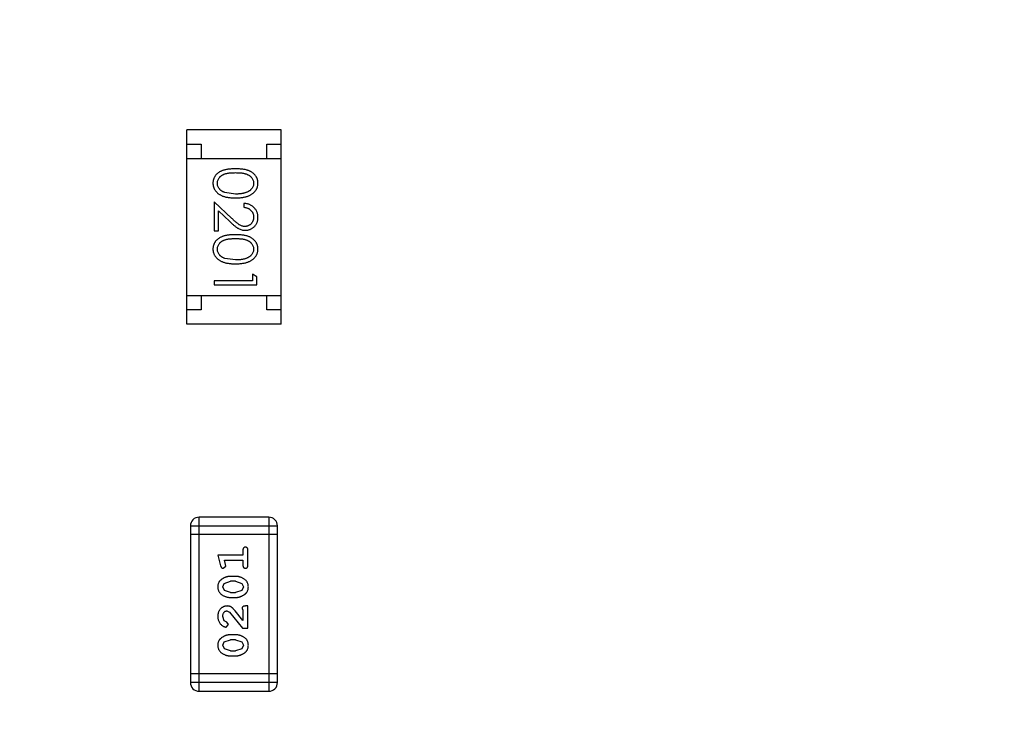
# Model space of a CAD drawing. Header units: inches. Extents: x -13 to 119, y -33 to 44.
# Tile 21 of 40: x 91.12 to 94.57, y 9.49 to 11.92. Entities that reach past the tile are written whole.
import ezdxf

# ---------------------------------------------------------------- set-up
doc = ezdxf.new("R2010")
doc.units = ezdxf.units.IN
doc.header["$LTSCALE"] = 1.21
doc.header["$MEASUREMENT"] = 0
doc.header["$PDMODE"] = 3
doc.header["$PDSIZE"] = 0.3125
doc.layers.get('0').update_dxf_attribs({"linetype": 'CONTINUOUS'})
doc.layers.get('Defpoints').update_dxf_attribs({"linetype": 'CONTINUOUS'})
doc.layers.add('DIM', color=3, linetype='CONTINUOUS')
doc.styles.get("Standard").update_dxf_attribs({"font": 'txt', "width": 0.8})
doc.dimstyles.get("Standard").update_dxf_attribs({"dimtxt": 0.15625, "dimasz": 0.1875, "dimexe": 0.125, "dimexo": 0.0625, "dimgap": 0.09, "dimtad": 0, "dimtih": 1, "dimtoh": 1, "dimzin": 4, "dimdsep": 46, "dimtxsty": 'Standard', "dimblk": '_FILLED', "dimblk1": '_FILLED', "dimblk2": '_FILLED', "dimcen": 0.09, "dimazin": 1, "dimtp": 0.01, "dimtm": 0.01, "dimtfac": 1, "dimtofl": 0, "dimtmove": 0, "dimatfit": 3, "dimldrblk": '_FILLED', "dimfxl": 1, "dimtolj": 1, "dimtzin": 4, "dimarcsym": 0})

# ---------------------------------------------------------------- blocks, each defined once
blk = doc.blocks.new('_FILLED')
at = {"color": 0, "linetype": 'ByBlock'}
blk.add_solid([(0, 0), (-1, 0.1667), (-1, -0.1667)], dxfattribs=at)
blk = doc.blocks.new('*D26')
at = {"layer": 'Defpoints', "color": 0}
for p in [(87.6825, 22.6485), (108.0025, -8.1472), (108.0025, -17.2496)]:
    blk.add_point(p, dxfattribs=at)
at = {"layer": 'DIM', "color": 0, "lineweight": -2}
for p, q in [((87.6825, 22.586), (87.6825, -17.3746)), ((108.0025, -8.2097), (108.0025, -17.3746)), ((88.8825, -17.2496), (95.9125, -17.2496)), ((106.8025, -17.2496), (99.7725, -17.2496))]:
    blk.add_line(p, q, dxfattribs=at)
at = {"layer": 'DIM', "color": 0, "lineweight": -2, "xscale": 1.2, "yscale": 1.2, "zscale": 1.2, "rotation": 180}
blk.add_blockref('_FILLED', (87.6825, -17.2496), dxfattribs=at)
at = {"layer": 'DIM', "color": 0, "lineweight": -2, "xscale": 1.2, "yscale": 1.2, "zscale": 1.2}
blk.add_blockref('_FILLED', (108.0025, -17.2496), dxfattribs=at)
at = {"layer": 'DIM', "color": 0, "insert": (97.8425, -17.2496), "char_height": 1.2, "attachment_point": 5}
blk.add_mtext('\\A1;20.32', dxfattribs=at)

msp = doc.modelspace()

# ---------------------------------------------------------------- linework, layer by layer
at = {"color": 7, "linetype": 'Continuous'}
for p, q in [((91.7084, 10.852), (91.7084, 11.532)), ((92.0384, 11.532), (91.7084, 11.532)), ((92.0384, 10.852), (92.0384, 11.532)), ((91.7084, 11.482), (91.7584, 11.482)), ((91.7584, 11.482), (91.7584, 11.432)), ((91.9884, 11.432), (91.9884, 11.482)), ((91.9884, 11.482), (92.0384, 11.482)), ((91.7084, 11.432), (92.0384, 11.432)), ((91.8787, 11.3075), (91.8409, 11.3132)), ((91.8037, 11.2806), (91.8037, 11.1787)), ((91.8657, 11.2224), (91.8037, 11.2806)), ((91.9075, 11.2748), (91.9075, 11.2614)), ((91.819, 11.1787), (91.819, 11.2485)), ((91.819, 11.2485), (91.8591, 11.2109)), ((91.8037, 11.1787), (91.819, 11.1787)), ((91.8787, 11.0767), (91.8409, 11.0824)), ((91.8037, 11.0037), (91.8037, 10.9902)), ((91.9383, 11.0037), (91.8037, 11.0037)), ((91.9383, 11.0267), (91.9383, 11.0037)), ((91.9537, 11.0179), (91.9383, 11.0267)), ((91.9537, 10.9902), (91.9537, 11.0179)), ((91.8037, 10.9902), (91.9537, 10.9902)), ((91.7084, 10.952), (92.0384, 10.952)), ((91.7584, 10.952), (91.7584, 10.902)), ((91.9884, 10.902), (91.9884, 10.952)), ((91.7584, 10.902), (91.7084, 10.902)), ((92.0384, 10.902), (91.9884, 10.902)), ((92.0384, 10.852), (91.7084, 10.852)), ((91.7514, 9.5664), (91.7514, 10.176)), ((91.9953, 10.176), (91.7514, 10.176)), ((91.9953, 10.176), (91.9953, 9.5664)), ((91.7209, 10.1455), (91.7209, 9.5969)), ((91.7209, 10.1455), (92.0257, 10.1455)), ((92.0257, 9.5969), (92.0257, 10.1455)), ((92.0257, 10.115), (91.7209, 10.115)), ((91.8167, 10.0427), (91.8266, 10.0061)), ((91.9048, 10.0427), (91.8167, 10.0427)), ((91.9048, 10.06), (91.9048, 10.0427)), ((91.9221, 10.008), (91.9221, 10.06)), ((91.8357, 9.997), (91.845, 10.0049)), ((91.844, 10.0103), (91.8398, 10.0253)), ((91.8398, 10.0253), (91.9048, 10.0253)), ((91.845, 10.0049), (91.844, 10.0103)), ((91.9048, 10.0253), (91.9048, 10.008)), ((91.8791, 9.9687), (91.8613, 9.9687)), ((91.834, 9.9317), (91.8393, 9.9438)), ((91.8398, 9.9193), (91.834, 9.9317)), ((91.8393, 9.9438), (91.8616, 9.9514)), ((91.8788, 9.9514), (91.8616, 9.9514)), ((91.8788, 9.9514), (91.9006, 9.9442)), ((91.9006, 9.9442), (91.9064, 9.9319)), ((91.9064, 9.9319), (91.9011, 9.9197)), ((91.8616, 9.9121), (91.8398, 9.9193)), ((91.8613, 9.8948), (91.8791, 9.8948)), ((91.8616, 9.9121), (91.8788, 9.9121)), ((91.9011, 9.9197), (91.8788, 9.9121)), ((91.9221, 9.8649), (91.9142, 9.8649)), ((91.9221, 9.7878), (91.9221, 9.8649)), ((91.8394, 9.8132), (91.834, 9.8281)), ((91.8485, 9.8476), (91.8582, 9.8428)), ((91.8582, 9.8428), (91.9032, 9.7878)), ((91.9048, 9.8145), (91.8778, 9.8481)), ((91.9017, 9.8562), (91.9048, 9.8507)), ((91.9048, 9.8507), (91.9048, 9.8145)), ((91.8479, 9.8082), (91.8394, 9.8132)), ((91.846, 9.7909), (91.8545, 9.7998)), ((91.8545, 9.7998), (91.8479, 9.8082)), ((91.8791, 9.7642), (91.8613, 9.7642)), ((91.9032, 9.7878), (91.9221, 9.7878)), ((91.834, 9.7272), (91.8393, 9.7393)), ((91.8398, 9.7148), (91.834, 9.7272)), ((91.8393, 9.7393), (91.8616, 9.7469)), ((91.8788, 9.7469), (91.8616, 9.7469)), ((91.8788, 9.7469), (91.9006, 9.7396)), ((91.9006, 9.7396), (91.9064, 9.7274)), ((91.9064, 9.7274), (91.9011, 9.7152)), ((91.8616, 9.7076), (91.8398, 9.7148)), ((91.8613, 9.6903), (91.8791, 9.6903)), ((91.8616, 9.7076), (91.8788, 9.7076)), ((91.9011, 9.7152), (91.8788, 9.7076)), ((92.0257, 9.6273), (91.7209, 9.6273)), ((92.0257, 9.5969), (91.7209, 9.5969)), ((91.7514, 9.5664), (91.9953, 9.5664))]:
    msp.add_line(p, q, dxfattribs=at)
for centre, start, end in [((91.7514, 10.1455), 90, 180), ((91.9953, 10.1455), 0, 90), ((91.7514, 9.5969), 180, 270), ((91.9953, 9.5969), 270, 0)]:
    msp.add_arc(centre, 0.0305, start, end, dxfattribs=at)
for points, knots in [([(91.8786, 11.396), (91.8762, 11.396), (91.8716, 11.3959), (91.8648, 11.3956), (91.8584, 11.3951), (91.8525, 11.3944), (91.847, 11.3935), (91.8418, 11.3925), (91.8371, 11.3911), (91.8328, 11.3896), (91.8288, 11.3879), (91.825, 11.3861), (91.8216, 11.3841), (91.8184, 11.3819), (91.8154, 11.3796), (91.8127, 11.3771), (91.8102, 11.3744), (91.808, 11.3717), (91.8061, 11.3687), (91.8044, 11.3657), (91.803, 11.3626), (91.8018, 11.3594), (91.8009, 11.3562), (91.8003, 11.3528), (91.7999, 11.3493), (91.7998, 11.347), (91.7998, 11.3458)], [0, 0, 0, 0, 0.068113, 0.132564, 0.193427, 0.250218, 0.303569, 0.353576, 0.400235, 0.443586, 0.484619, 0.524292, 0.56238, 0.599049, 0.63494, 0.669782, 0.704009, 0.737842, 0.771098, 0.803896, 0.836415, 0.868639, 0.900715, 0.933378, 0.966213, 1, 1, 1, 1]), ([(91.8152, 11.3454), (91.8153, 11.347), (91.8154, 11.3503), (91.8167, 11.3552), (91.8188, 11.3599), (91.8212, 11.3637), (91.8235, 11.3666), (91.8254, 11.3686), (91.8276, 11.3705), (91.8299, 11.3723), (91.8324, 11.3739), (91.8351, 11.3754), (91.838, 11.3767), (91.8411, 11.378), (91.8445, 11.3791), (91.8483, 11.38), (91.8524, 11.3808), (91.8569, 11.3814), (91.8618, 11.3819), (91.8671, 11.3822), (91.8728, 11.3825), (91.8766, 11.3825), (91.8787, 11.3825)], [0, 0, 0, 0, 0.060034, 0.120278, 0.182348, 0.247919, 0.281641, 0.315701, 0.350322, 0.385703, 0.421819, 0.459196, 0.497866, 0.538301, 0.58121, 0.628183, 0.679403, 0.734699, 0.794074, 0.858416, 0.927049, 1, 1, 1, 1]), ([(91.9575, 11.3458), (91.9575, 11.347), (91.9574, 11.3493), (91.957, 11.3528), (91.9564, 11.3562), (91.9554, 11.3595), (91.9543, 11.3627), (91.9528, 11.3658), (91.9511, 11.3688), (91.9491, 11.3718), (91.9469, 11.3746), (91.9445, 11.3773), (91.9418, 11.3797), (91.9388, 11.382), (91.9356, 11.3842), (91.9321, 11.3862), (91.9284, 11.388), (91.9245, 11.3897), (91.9202, 11.3912), (91.9155, 11.3925), (91.9104, 11.3936), (91.9048, 11.3944), (91.8989, 11.3951), (91.8925, 11.3956), (91.8857, 11.3959), (91.881, 11.396), (91.8786, 11.396)], [0, 0, 0, 0, 0.033742, 0.066533, 0.099153, 0.13154, 0.164087, 0.196563, 0.229707, 0.263315, 0.297504, 0.331686, 0.366482, 0.4021, 0.438958, 0.476748, 0.515985, 0.556589, 0.599519, 0.645765, 0.695487, 0.748721, 0.805687, 0.866754, 0.931405, 1, 1, 1, 1]), ([(91.8787, 11.3825), (91.8807, 11.3825), (91.8846, 11.3825), (91.8902, 11.3822), (91.8955, 11.3819), (91.9004, 11.3814), (91.9049, 11.3808), (91.9091, 11.3799), (91.9128, 11.379), (91.9163, 11.3779), (91.9194, 11.3767), (91.9223, 11.3754), (91.925, 11.3739), (91.9275, 11.3722), (91.9298, 11.3705), (91.9319, 11.3686), (91.9339, 11.3666), (91.9361, 11.3637), (91.9385, 11.36), (91.9406, 11.3553), (91.9419, 11.3504), (91.942, 11.347), (91.9421, 11.3454)], [0, 0, 0, 0, 0.073302, 0.142286, 0.206253, 0.266017, 0.321612, 0.372532, 0.419497, 0.462398, 0.502825, 0.541489, 0.579034, 0.615143, 0.650298, 0.684912, 0.718701, 0.752189, 0.817245, 0.879117, 0.939613, 1, 1, 1, 1]), ([(91.7998, 11.3458), (91.7998, 11.3446), (91.7999, 11.3423), (91.8003, 11.3387), (91.801, 11.3353), (91.8019, 11.332), (91.8031, 11.3287), (91.8045, 11.3255), (91.8063, 11.3224), (91.8083, 11.3194), (91.8105, 11.3165), (91.8131, 11.3138), (91.8158, 11.3112), (91.8189, 11.3088), (91.8222, 11.3065), (91.8258, 11.3045), (91.8296, 11.3025), (91.8336, 11.3007), (91.838, 11.2991), (91.8428, 11.2978), (91.8479, 11.2966), (91.8533, 11.2957), (91.8591, 11.295), (91.8653, 11.2944), (91.8718, 11.2941), (91.8763, 11.2941), (91.8786, 11.2941)], [0, 0, 0, 0, 0.033824, 0.067298, 0.10028, 0.133019, 0.165736, 0.198792, 0.232372, 0.266409, 0.301016, 0.336196, 0.371972, 0.408574, 0.446394, 0.485225, 0.525372, 0.567224, 0.611081, 0.65775, 0.70702, 0.759235, 0.814484, 0.873227, 0.934937, 1, 1, 1, 1]), ([(91.8409, 11.3132), (91.8399, 11.3136), (91.8378, 11.3143), (91.8349, 11.3157), (91.8322, 11.3171), (91.8297, 11.3187), (91.8274, 11.3205), (91.8252, 11.3223), (91.8233, 11.3243), (91.8211, 11.3272), (91.8187, 11.3308), (91.8167, 11.3355), (91.8154, 11.3404), (91.8153, 11.3437), (91.8152, 11.3454)], [0, 0, 0, 0, 0.075949, 0.148549, 0.218996, 0.286119, 0.351826, 0.416074, 0.478265, 0.540325, 0.660405, 0.774606, 0.887187, 1, 1, 1, 1]), ([(91.8786, 11.2941), (91.8809, 11.2941), (91.8854, 11.2941), (91.892, 11.2944), (91.8982, 11.295), (91.904, 11.2957), (91.9095, 11.2967), (91.9146, 11.2978), (91.9194, 11.2992), (91.9238, 11.3008), (91.9279, 11.3027), (91.9317, 11.3046), (91.9352, 11.3067), (91.9386, 11.3089), (91.9416, 11.3113), (91.9444, 11.3139), (91.9469, 11.3166), (91.9491, 11.3195), (91.9511, 11.3225), (91.9528, 11.3256), (91.9543, 11.3287), (91.9554, 11.332), (91.9564, 11.3353), (91.957, 11.3388), (91.9574, 11.3423), (91.9575, 11.3446), (91.9575, 11.3458)], [0, 0, 0, 0, 0.065278, 0.127205, 0.186168, 0.241675, 0.294115, 0.343609, 0.390387, 0.434463, 0.476646, 0.517002, 0.555936, 0.593716, 0.630057, 0.665601, 0.700745, 0.734917, 0.768681, 0.802087, 0.834849, 0.867433, 0.900138, 0.932806, 0.966212, 1, 1, 1, 1]), ([(91.9421, 11.3454), (91.942, 11.3437), (91.9419, 11.3405), (91.9406, 11.3356), (91.9385, 11.3309), (91.9361, 11.3272), (91.9338, 11.3243), (91.9318, 11.3223), (91.9296, 11.3203), (91.9271, 11.3185), (91.9244, 11.3168), (91.9215, 11.3153), (91.9183, 11.3138), (91.9149, 11.3125), (91.9112, 11.3114), (91.9073, 11.3103), (91.9031, 11.3095), (91.8987, 11.3087), (91.8941, 11.3082), (91.8891, 11.3078), (91.884, 11.3076), (91.8805, 11.3075), (91.8787, 11.3075)], [0, 0, 0, 0, 0.059689, 0.119507, 0.181075, 0.246162, 0.279894, 0.314468, 0.350403, 0.387474, 0.426147, 0.466624, 0.508745, 0.553328, 0.600058, 0.649177, 0.700552, 0.754894, 0.811825, 0.871514, 0.934319, 1, 1, 1, 1]), ([(91.9575, 11.2259), (91.9575, 11.2276), (91.9574, 11.2309), (91.9567, 11.2357), (91.9556, 11.2403), (91.9541, 11.2448), (91.9521, 11.249), (91.9496, 11.253), (91.9468, 11.2568), (91.9435, 11.2604), (91.9399, 11.2636), (91.936, 11.2665), (91.9318, 11.2689), (91.9274, 11.271), (91.9228, 11.2726), (91.9179, 11.2738), (91.9128, 11.2746), (91.9093, 11.2747), (91.9075, 11.2748)], [0, 0, 0, 0, 0.06445, 0.126725, 0.187421, 0.247417, 0.306749, 0.366595, 0.427749, 0.490235, 0.553031, 0.614805, 0.676505, 0.738096, 0.801021, 0.864897, 0.931209, 1, 1, 1, 1]), ([(91.9075, 11.2614), (91.9088, 11.2612), (91.9114, 11.261), (91.9152, 11.2602), (91.9188, 11.2593), (91.9221, 11.2581), (91.9252, 11.2565), (91.928, 11.2548), (91.9307, 11.2528), (91.933, 11.2506), (91.9352, 11.2481), (91.937, 11.2455), (91.9386, 11.2427), (91.9399, 11.2398), (91.9409, 11.2367), (91.9416, 11.2335), (91.942, 11.2301), (91.9421, 11.2278), (91.9421, 11.2266)], [0, 0, 0, 0, 0.073648, 0.143686, 0.210962, 0.275557, 0.338064, 0.399311, 0.4594, 0.51934, 0.579024, 0.637809, 0.695959, 0.754122, 0.813113, 0.873453, 0.935561, 1, 1, 1, 1]), ([(91.8591, 11.2109), (91.8606, 11.2095), (91.8636, 11.2067), (91.868, 11.2028), (91.8721, 11.1992), (91.876, 11.196), (91.8796, 11.1932), (91.883, 11.1907), (91.8861, 11.1886), (91.8899, 11.1863), (91.8947, 11.184), (91.9006, 11.182), (91.9067, 11.1808), (91.9108, 11.1807), (91.9129, 11.1806)], [0, 0, 0, 0, 0.09953, 0.192079, 0.277712, 0.357454, 0.429648, 0.495771, 0.555538, 0.608657, 0.707578, 0.804328, 0.901298, 1, 1, 1, 1]), ([(91.9117, 11.1941), (91.9101, 11.1941), (91.9068, 11.1942), (91.9021, 11.1953), (91.8974, 11.197), (91.8936, 11.199), (91.8905, 11.201), (91.8878, 11.2029), (91.8849, 11.2052), (91.8816, 11.2079), (91.878, 11.211), (91.8742, 11.2144), (91.8701, 11.2183), (91.8672, 11.221), (91.8657, 11.2224)], [0, 0, 0, 0, 0.088014, 0.174976, 0.2638, 0.355443, 0.406413, 0.465519, 0.533076, 0.609353, 0.693899, 0.787171, 0.889197, 1, 1, 1, 1]), ([(91.9421, 11.2266), (91.9421, 11.2255), (91.942, 11.2233), (91.9416, 11.22), (91.9409, 11.2169), (91.9399, 11.214), (91.9386, 11.2111), (91.9371, 11.2084), (91.9353, 11.2059), (91.9332, 11.2035), (91.9309, 11.2013), (91.9285, 11.1994), (91.9259, 11.1977), (91.9233, 11.1964), (91.9206, 11.1953), (91.9177, 11.1946), (91.9147, 11.1941), (91.9127, 11.1941), (91.9117, 11.1941)], [0, 0, 0, 0, 0.068027, 0.133505, 0.19695, 0.26027, 0.322741, 0.384982, 0.448465, 0.513424, 0.578224, 0.640011, 0.700094, 0.760067, 0.819012, 0.877878, 0.938035, 1, 1, 1, 1]), ([(91.9129, 11.1806), (91.9144, 11.1806), (91.9173, 11.1807), (91.9216, 11.1813), (91.9258, 11.1823), (91.9298, 11.1836), (91.9336, 11.1854), (91.9373, 11.1876), (91.9409, 11.1901), (91.9443, 11.1931), (91.9474, 11.1963), (91.9501, 11.1998), (91.9524, 11.2036), (91.9543, 11.2076), (91.9557, 11.2118), (91.9567, 11.2163), (91.9574, 11.221), (91.9575, 11.2243), (91.9575, 11.2259)], [0, 0, 0, 0, 0.06271, 0.123347, 0.183401, 0.242828, 0.302097, 0.36242, 0.423725, 0.487032, 0.550491, 0.612709, 0.674265, 0.73617, 0.799211, 0.863483, 0.930525, 1, 1, 1, 1]), ([(91.8786, 11.1652), (91.8762, 11.1652), (91.8716, 11.1652), (91.8648, 11.1649), (91.8584, 11.1644), (91.8525, 11.1636), (91.847, 11.1627), (91.8418, 11.1617), (91.8371, 11.1604), (91.8328, 11.1589), (91.8288, 11.1572), (91.825, 11.1553), (91.8216, 11.1533), (91.8184, 11.1511), (91.8154, 11.1488), (91.8127, 11.1463), (91.8102, 11.1437), (91.808, 11.1409), (91.8061, 11.138), (91.8044, 11.1349), (91.803, 11.1319), (91.8018, 11.1287), (91.8009, 11.1254), (91.8003, 11.122), (91.7999, 11.1186), (91.7998, 11.1162), (91.7998, 11.1151)], [0, 0, 0, 0, 0.068113, 0.132564, 0.193427, 0.250218, 0.303569, 0.353576, 0.400235, 0.443586, 0.484619, 0.524292, 0.56238, 0.599049, 0.63494, 0.669782, 0.704009, 0.737842, 0.771098, 0.803896, 0.836415, 0.868639, 0.900715, 0.933378, 0.966213, 1, 1, 1, 1]), ([(91.8152, 11.1146), (91.8153, 11.1163), (91.8154, 11.1196), (91.8167, 11.1244), (91.8188, 11.1292), (91.8212, 11.1329), (91.8235, 11.1358), (91.8254, 11.1378), (91.8276, 11.1397), (91.8299, 11.1415), (91.8324, 11.1431), (91.8351, 11.1446), (91.838, 11.146), (91.8411, 11.1472), (91.8445, 11.1483), (91.8483, 11.1492), (91.8524, 11.15), (91.8569, 11.1507), (91.8618, 11.1511), (91.8671, 11.1515), (91.8728, 11.1517), (91.8766, 11.1517), (91.8787, 11.1517)], [0, 0, 0, 0, 0.060034, 0.120278, 0.182348, 0.247919, 0.281641, 0.315701, 0.350322, 0.385703, 0.421819, 0.459196, 0.497866, 0.538301, 0.58121, 0.628183, 0.679403, 0.734699, 0.794074, 0.858416, 0.927049, 1, 1, 1, 1]), ([(91.9575, 11.1151), (91.9575, 11.1162), (91.9574, 11.1186), (91.957, 11.122), (91.9564, 11.1254), (91.9554, 11.1287), (91.9543, 11.1319), (91.9528, 11.135), (91.9511, 11.138), (91.9491, 11.141), (91.9469, 11.1438), (91.9445, 11.1465), (91.9418, 11.1489), (91.9388, 11.1513), (91.9356, 11.1534), (91.9321, 11.1555), (91.9284, 11.1573), (91.9245, 11.1589), (91.9202, 11.1604), (91.9155, 11.1617), (91.9104, 11.1628), (91.9048, 11.1637), (91.8989, 11.1644), (91.8925, 11.1649), (91.8857, 11.1652), (91.881, 11.1652), (91.8786, 11.1652)], [0, 0, 0, 0, 0.033742, 0.066533, 0.099153, 0.13154, 0.164087, 0.196563, 0.229707, 0.263315, 0.297504, 0.331686, 0.366482, 0.4021, 0.438958, 0.476748, 0.515985, 0.556589, 0.599519, 0.645765, 0.695487, 0.748721, 0.805687, 0.866754, 0.931405, 1, 1, 1, 1]), ([(91.8787, 11.1517), (91.8807, 11.1517), (91.8846, 11.1517), (91.8902, 11.1515), (91.8955, 11.1511), (91.9004, 11.1506), (91.9049, 11.15), (91.9091, 11.1492), (91.9128, 11.1483), (91.9163, 11.1472), (91.9194, 11.1459), (91.9223, 11.1446), (91.925, 11.1431), (91.9275, 11.1415), (91.9298, 11.1397), (91.9319, 11.1378), (91.9339, 11.1358), (91.9361, 11.1329), (91.9385, 11.1292), (91.9406, 11.1245), (91.9419, 11.1196), (91.942, 11.1163), (91.9421, 11.1146)], [0, 0, 0, 0, 0.073302, 0.142286, 0.206253, 0.266017, 0.321612, 0.372532, 0.419497, 0.462398, 0.502825, 0.541489, 0.579034, 0.615143, 0.650298, 0.684912, 0.718701, 0.752189, 0.817245, 0.879117, 0.939613, 1, 1, 1, 1]), ([(91.7998, 11.1151), (91.7998, 11.1139), (91.7999, 11.1115), (91.8003, 11.108), (91.801, 11.1045), (91.8019, 11.1012), (91.8031, 11.0979), (91.8045, 11.0947), (91.8063, 11.0916), (91.8083, 11.0886), (91.8105, 11.0857), (91.8131, 11.083), (91.8158, 11.0804), (91.8189, 11.078), (91.8222, 11.0758), (91.8258, 11.0737), (91.8296, 11.0718), (91.8336, 11.07), (91.838, 11.0684), (91.8428, 11.067), (91.8479, 11.0659), (91.8533, 11.0649), (91.8591, 11.0642), (91.8653, 11.0636), (91.8718, 11.0634), (91.8763, 11.0633), (91.8786, 11.0633)], [0, 0, 0, 0, 0.033824, 0.067298, 0.10028, 0.133019, 0.165736, 0.198792, 0.232372, 0.266409, 0.301016, 0.336196, 0.371972, 0.408574, 0.446394, 0.485225, 0.525372, 0.567224, 0.611081, 0.65775, 0.70702, 0.759235, 0.814484, 0.873227, 0.934937, 1, 1, 1, 1]), ([(91.8409, 11.0824), (91.8399, 11.0828), (91.8378, 11.0836), (91.8349, 11.0849), (91.8322, 11.0864), (91.8297, 11.088), (91.8274, 11.0897), (91.8252, 11.0916), (91.8233, 11.0936), (91.8211, 11.0964), (91.8187, 11.1001), (91.8167, 11.1048), (91.8154, 11.1096), (91.8153, 11.1129), (91.8152, 11.1146)], [0, 0, 0, 0, 0.075949, 0.148549, 0.218996, 0.286119, 0.351826, 0.416074, 0.478265, 0.540325, 0.660405, 0.774606, 0.887187, 1, 1, 1, 1]), ([(91.8786, 11.0633), (91.8809, 11.0633), (91.8854, 11.0634), (91.892, 11.0637), (91.8982, 11.0642), (91.904, 11.0649), (91.9095, 11.0659), (91.9146, 11.067), (91.9194, 11.0685), (91.9238, 11.0701), (91.9279, 11.0719), (91.9317, 11.0738), (91.9352, 11.0759), (91.9386, 11.0781), (91.9416, 11.0806), (91.9444, 11.0831), (91.9469, 11.0858), (91.9491, 11.0887), (91.9511, 11.0917), (91.9528, 11.0948), (91.9543, 11.098), (91.9554, 11.1012), (91.9564, 11.1046), (91.957, 11.108), (91.9574, 11.1115), (91.9575, 11.1139), (91.9575, 11.1151)], [0, 0, 0, 0, 0.065278, 0.127205, 0.186168, 0.241675, 0.294115, 0.343609, 0.390387, 0.434463, 0.476646, 0.517002, 0.555936, 0.593716, 0.630057, 0.665601, 0.700745, 0.734917, 0.768681, 0.802087, 0.834849, 0.867433, 0.900138, 0.932806, 0.966212, 1, 1, 1, 1]), ([(91.9421, 11.1146), (91.942, 11.113), (91.9419, 11.1097), (91.9406, 11.1048), (91.9385, 11.1002), (91.9361, 11.0964), (91.9338, 11.0936), (91.9318, 11.0915), (91.9296, 11.0895), (91.9271, 11.0877), (91.9244, 11.0861), (91.9215, 11.0845), (91.9183, 11.0831), (91.9149, 11.0817), (91.9112, 11.0806), (91.9073, 11.0795), (91.9031, 11.0787), (91.8987, 11.078), (91.8941, 11.0774), (91.8891, 11.077), (91.884, 11.0768), (91.8805, 11.0768), (91.8787, 11.0767)], [0, 0, 0, 0, 0.059689, 0.119507, 0.181075, 0.246162, 0.279894, 0.314468, 0.350403, 0.387474, 0.426147, 0.466624, 0.508745, 0.553328, 0.600058, 0.649177, 0.700552, 0.754894, 0.811825, 0.871514, 0.934319, 1, 1, 1, 1]), ([(91.9134, 10.071), (91.9128, 10.0709), (91.9117, 10.0709), (91.91, 10.0704), (91.9085, 10.0695), (91.9072, 10.0684), (91.9061, 10.0668), (91.9053, 10.0649), (91.9049, 10.0625), (91.9048, 10.0609), (91.9048, 10.06)], [0, 0, 0, 0, 0.11517, 0.223509, 0.328254, 0.438012, 0.553651, 0.682263, 0.830856, 1, 1, 1, 1]), ([(91.9221, 10.06), (91.9221, 10.0609), (91.922, 10.0625), (91.9216, 10.0649), (91.9209, 10.0668), (91.9198, 10.0684), (91.9184, 10.0695), (91.9169, 10.0704), (91.9152, 10.0709), (91.9141, 10.0709), (91.9134, 10.071)], [0, 0, 0, 0, 0.169012, 0.317488, 0.445429, 0.560977, 0.67065, 0.776666, 0.88492, 1, 1, 1, 1]), ([(91.8266, 10.0061), (91.8268, 10.0052), (91.8273, 10.0037), (91.8282, 10.0016), (91.8291, 10), (91.8301, 9.9988), (91.8313, 9.998), (91.8326, 9.9974), (91.8341, 9.9971), (91.8352, 9.997), (91.8357, 9.997)], [0, 0, 0, 0, 0.187321, 0.344927, 0.475328, 0.579604, 0.674244, 0.773631, 0.882025, 1, 1, 1, 1]), ([(91.9048, 10.008), (91.9048, 10.0071), (91.9049, 10.0055), (91.9053, 10.0031), (91.9061, 10.0012), (91.9071, 9.9996), (91.9085, 9.9985), (91.91, 9.9976), (91.9117, 9.9971), (91.9128, 9.9971), (91.9134, 9.997)], [0, 0, 0, 0, 0.169102, 0.317658, 0.446239, 0.563118, 0.671828, 0.776546, 0.884858, 1, 1, 1, 1]), ([(91.9134, 9.997), (91.9141, 9.9971), (91.9152, 9.9971), (91.9169, 9.9976), (91.9184, 9.9985), (91.9198, 9.9996), (91.9208, 10.0012), (91.9216, 10.0031), (91.922, 10.0055), (91.9221, 10.0071), (91.9221, 10.008)], [0, 0, 0, 0, 0.115051, 0.223278, 0.329269, 0.437893, 0.554681, 0.682591, 0.83103, 1, 1, 1, 1]), ([(91.8613, 9.9687), (91.8602, 9.9687), (91.8581, 9.9687), (91.8549, 9.9684), (91.8518, 9.9678), (91.8487, 9.9672), (91.8456, 9.9662), (91.8426, 9.9651), (91.8396, 9.9638), (91.8368, 9.9623), (91.834, 9.9607), (91.8315, 9.9591), (91.8292, 9.9574), (91.827, 9.9558), (91.8252, 9.9541), (91.8235, 9.9524), (91.8221, 9.9506), (91.8206, 9.9483), (91.819, 9.9451), (91.8176, 9.9409), (91.8168, 9.9364), (91.8167, 9.9332), (91.8167, 9.9316)], [0, 0, 0, 0, 0.049855, 0.099516, 0.148482, 0.19758, 0.246804, 0.296268, 0.346517, 0.397047, 0.446826, 0.49336, 0.537801, 0.579207, 0.617974, 0.654833, 0.689171, 0.722088, 0.786392, 0.853518, 0.924186, 1, 1, 1, 1]), ([(91.9237, 9.9318), (91.9236, 9.9333), (91.9236, 9.9361), (91.9228, 9.9402), (91.9217, 9.944), (91.9201, 9.9476), (91.9181, 9.9509), (91.9156, 9.9539), (91.9127, 9.9568), (91.9093, 9.9592), (91.9057, 9.9614), (91.902, 9.9634), (91.8983, 9.965), (91.8945, 9.9664), (91.8907, 9.9674), (91.8869, 9.9682), (91.883, 9.9686), (91.8804, 9.9687), (91.8791, 9.9687)], [0, 0, 0, 0, 0.067217, 0.131051, 0.19272, 0.252824, 0.312745, 0.373449, 0.436041, 0.501494, 0.567761, 0.632087, 0.695096, 0.757109, 0.817993, 0.878657, 0.939311, 1, 1, 1, 1]), ([(91.8167, 9.9316), (91.8167, 9.9301), (91.8168, 9.9273), (91.8175, 9.9232), (91.8186, 9.9194), (91.8202, 9.9158), (91.8223, 9.9125), (91.8248, 9.9095), (91.8278, 9.9067), (91.8312, 9.9042), (91.8348, 9.902), (91.8384, 9.9001), (91.8421, 9.8984), (91.8459, 9.8971), (91.8497, 9.8961), (91.8535, 9.8953), (91.8574, 9.8949), (91.86, 9.8948), (91.8613, 9.8948)], [0, 0, 0, 0, 0.06692, 0.130834, 0.19258, 0.252759, 0.312631, 0.373411, 0.436359, 0.501894, 0.568244, 0.632472, 0.69556, 0.757163, 0.818592, 0.878885, 0.939235, 1, 1, 1, 1]), ([(91.8791, 9.8948), (91.8801, 9.8948), (91.8823, 9.8948), (91.8854, 9.8951), (91.8886, 9.8956), (91.8917, 9.8963), (91.8947, 9.8972), (91.8977, 9.8983), (91.9007, 9.8996), (91.9035, 9.9011), (91.9063, 9.9026), (91.9088, 9.9043), (91.9111, 9.9059), (91.9132, 9.9075), (91.9151, 9.9092), (91.9168, 9.9109), (91.9182, 9.9127), (91.9198, 9.915), (91.9214, 9.9182), (91.9227, 9.9224), (91.9235, 9.927), (91.9236, 9.9302), (91.9237, 9.9318)], [0, 0, 0, 0, 0.049886, 0.09882, 0.148132, 0.19689, 0.246038, 0.295176, 0.345305, 0.395692, 0.445312, 0.491875, 0.535813, 0.577009, 0.616081, 0.652689, 0.687585, 0.720206, 0.785062, 0.85223, 0.923759, 1, 1, 1, 1]), ([(91.8495, 9.8649), (91.8483, 9.8648), (91.8461, 9.8648), (91.8429, 9.8643), (91.8398, 9.8635), (91.8368, 9.8624), (91.834, 9.8609), (91.8313, 9.8591), (91.8287, 9.857), (91.8262, 9.8546), (91.824, 9.852), (91.822, 9.8491), (91.8204, 9.8461), (91.819, 9.8429), (91.818, 9.8394), (91.8172, 9.8359), (91.8168, 9.8321), (91.8167, 9.8295), (91.8167, 9.8282)], [0, 0, 0, 0, 0.060981, 0.120256, 0.178148, 0.236115, 0.293993, 0.352864, 0.413358, 0.476056, 0.539296, 0.602396, 0.665116, 0.728325, 0.792919, 0.859317, 0.928302, 1, 1, 1, 1]), ([(91.8778, 9.8481), (91.877, 9.849), (91.8755, 9.8507), (91.8733, 9.8531), (91.8712, 9.8552), (91.8692, 9.857), (91.8673, 9.8587), (91.8655, 9.86), (91.8639, 9.8611), (91.8619, 9.8622), (91.8593, 9.8633), (91.8561, 9.8642), (91.8528, 9.8648), (91.8506, 9.8649), (91.8495, 9.8649)], [0, 0, 0, 0, 0.103002, 0.197728, 0.285279, 0.365235, 0.437224, 0.502446, 0.560545, 0.611446, 0.707576, 0.80349, 0.900532, 1, 1, 1, 1]), ([(91.9142, 9.8649), (91.9132, 9.8649), (91.9112, 9.8648), (91.9085, 9.8644), (91.9062, 9.8637), (91.9045, 9.8626), (91.9032, 9.8613), (91.9023, 9.8598), (91.9017, 9.8581), (91.9017, 9.8569), (91.9017, 9.8562)], [0, 0, 0, 0, 0.1844, 0.34094, 0.473574, 0.586824, 0.690029, 0.789175, 0.890445, 1, 1, 1, 1]), ([(91.8167, 9.8282), (91.8168, 9.8265), (91.8169, 9.8232), (91.8177, 9.8182), (91.8192, 9.8135), (91.8211, 9.809), (91.8236, 9.8048), (91.8265, 9.8012), (91.8297, 9.798), (91.8333, 9.7955), (91.8368, 9.7936), (91.8402, 9.7921), (91.8432, 9.7912), (91.8451, 9.791), (91.846, 9.7909)], [0, 0, 0, 0, 0.098286, 0.193983, 0.289056, 0.384352, 0.477435, 0.566197, 0.652355, 0.737986, 0.818188, 0.887401, 0.94802, 1, 1, 1, 1]), ([(91.834, 9.8281), (91.834, 9.8295), (91.8341, 9.8322), (91.835, 9.836), (91.8364, 9.8394), (91.8383, 9.8423), (91.8405, 9.8446), (91.843, 9.8463), (91.8457, 9.8474), (91.8476, 9.8475), (91.8485, 9.8476)], [0, 0, 0, 0, 0.156344, 0.299348, 0.4327, 0.561, 0.682299, 0.791883, 0.89611, 1, 1, 1, 1]), ([(91.8613, 9.7642), (91.8602, 9.7642), (91.8581, 9.7641), (91.8549, 9.7639), (91.8518, 9.7633), (91.8487, 9.7626), (91.8456, 9.7617), (91.8426, 9.7606), (91.8396, 9.7593), (91.8368, 9.7578), (91.834, 9.7562), (91.8315, 9.7546), (91.8292, 9.7529), (91.827, 9.7513), (91.8252, 9.7495), (91.8235, 9.7478), (91.8221, 9.7461), (91.8206, 9.7437), (91.819, 9.7406), (91.8176, 9.7364), (91.8168, 9.7319), (91.8167, 9.7287), (91.8167, 9.7271)], [0, 0, 0, 0, 0.049855, 0.099516, 0.148482, 0.19758, 0.246804, 0.296268, 0.346517, 0.397047, 0.446826, 0.49336, 0.537801, 0.579207, 0.617974, 0.654833, 0.689171, 0.722088, 0.786392, 0.853518, 0.924186, 1, 1, 1, 1]), ([(91.9237, 9.7273), (91.9236, 9.7288), (91.9236, 9.7316), (91.9228, 9.7357), (91.9217, 9.7395), (91.9201, 9.7431), (91.9181, 9.7464), (91.9156, 9.7494), (91.9127, 9.7522), (91.9093, 9.7547), (91.9057, 9.7569), (91.902, 9.7589), (91.8983, 9.7605), (91.8945, 9.7619), (91.8907, 9.7629), (91.8869, 9.7637), (91.883, 9.7641), (91.8804, 9.7642), (91.8791, 9.7642)], [0, 0, 0, 0, 0.067217, 0.131051, 0.19272, 0.252824, 0.312745, 0.373449, 0.436041, 0.501494, 0.567761, 0.632087, 0.695096, 0.757109, 0.817993, 0.878657, 0.939311, 1, 1, 1, 1]), ([(91.8167, 9.7271), (91.8167, 9.7256), (91.8168, 9.7228), (91.8175, 9.7187), (91.8186, 9.7149), (91.8202, 9.7113), (91.8223, 9.708), (91.8248, 9.705), (91.8278, 9.7022), (91.8312, 9.6997), (91.8348, 9.6975), (91.8384, 9.6956), (91.8421, 9.6939), (91.8459, 9.6926), (91.8497, 9.6915), (91.8535, 9.6908), (91.8574, 9.6903), (91.86, 9.6903), (91.8613, 9.6903)], [0, 0, 0, 0, 0.06692, 0.130834, 0.19258, 0.252759, 0.312631, 0.373411, 0.436359, 0.501894, 0.568244, 0.632472, 0.69556, 0.757163, 0.818592, 0.878885, 0.939235, 1, 1, 1, 1]), ([(91.8791, 9.6903), (91.8801, 9.6903), (91.8823, 9.6903), (91.8854, 9.6906), (91.8886, 9.6911), (91.8917, 9.6918), (91.8947, 9.6927), (91.8977, 9.6938), (91.9007, 9.6951), (91.9035, 9.6966), (91.9063, 9.6981), (91.9088, 9.6997), (91.9111, 9.7014), (91.9132, 9.703), (91.9151, 9.7047), (91.9168, 9.7064), (91.9182, 9.7082), (91.9198, 9.7105), (91.9214, 9.7137), (91.9227, 9.7179), (91.9235, 9.7225), (91.9236, 9.7257), (91.9237, 9.7273)], [0, 0, 0, 0, 0.049886, 0.09882, 0.148132, 0.19689, 0.246038, 0.295176, 0.345305, 0.395692, 0.445312, 0.491875, 0.535813, 0.577009, 0.616081, 0.652689, 0.687585, 0.720206, 0.785062, 0.85223, 0.923759, 1, 1, 1, 1])]:
    msp.add_open_spline(points, degree=3, knots=knots, dxfattribs=at)

# ---------------------------------------------------------------- dimensions: what is measured, and where the dimension line sits
at = {"layer": 'DIM'}
dim = msp.add_linear_dim(base=(108.0025, -17.2496), p1=(87.6825, 22.6485), p2=(108.0025, -8.1472), dimstyle='Standard', override={"dimtxt": 1.2, "dimasz": 1.2, "dimtih": 0, "dimtoh": 0, "dimzin": 0, "dimcen": 0.198, "dimadec": 0, "dimazin": 0, "dimtp": 0, "dimtm": 0, "dimtdec": 4, "dimtzin": 0}, dxfattribs=at)
dim.commit()
dim.dimension.update_dxf_attribs({"geometry": '*D26', "text_midpoint": (97.8425, -17.2496)})

doc.saveas('drawing.dxf')
